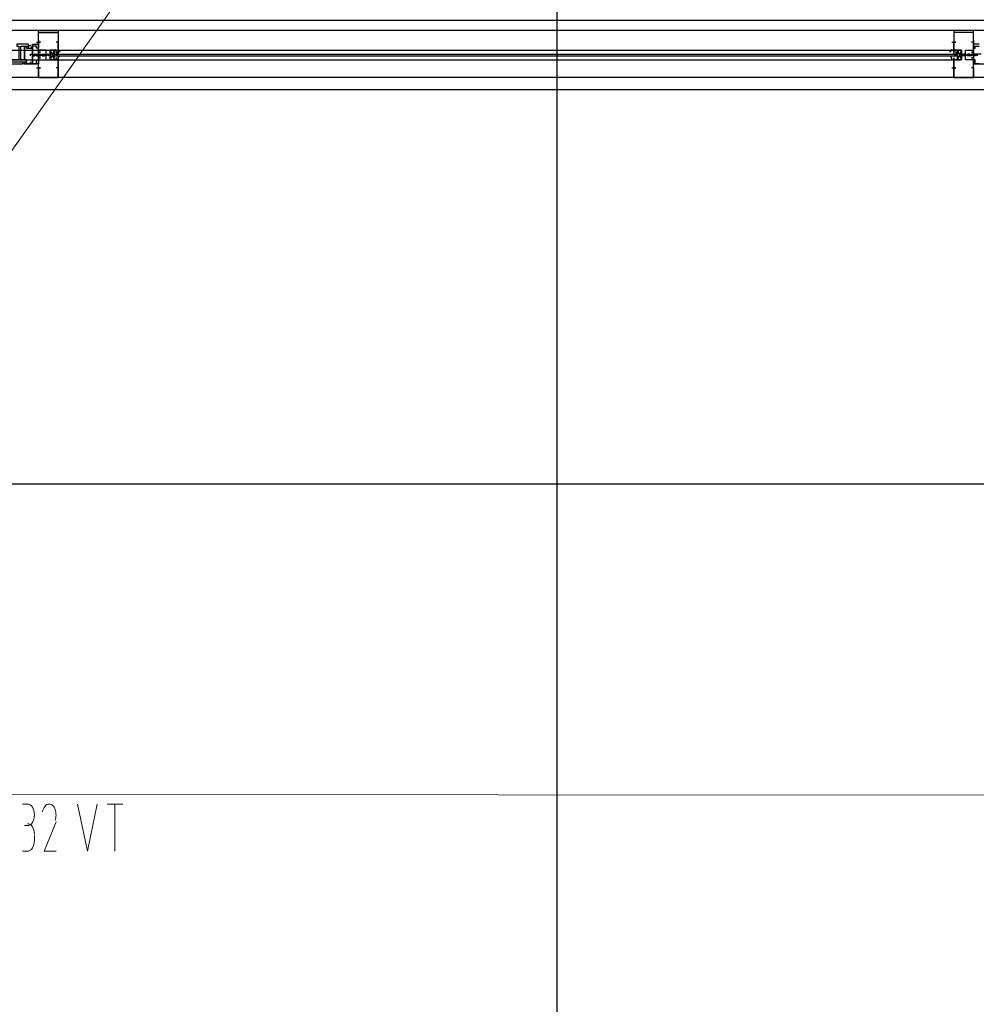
# Model space of a CAD drawing. Header units: millimetres. Extents: x 0 to 420, y 0 to 297.
# Tile 53 of 68: x 252 to 273, y 192 to 213. Entities that reach past the tile are written whole.
import ezdxf

# ---------------------------------------------------------------- set-up
doc = ezdxf.new("R2010")
doc.units = ezdxf.units.MM
doc.layers.add('LINE_000000', color=7, linetype='Continuous')

msp = doc.modelspace()

# ---------------------------------------------------------------- linework, layer by layer
at = {"layer": 'LINE_000000', "lineweight": 25}
for p, q in [((264.075, 246.084), (264.075, 63.754)), ((335.28, 213.318), (216.366, 213.318)), ((281.601, 213.106), (244.814, 213.106)), ((252.688, 212.767), (252.688, 212.767)), ((252.688, 212.767), (252.688, 212.767)), ((252.688, 212.725), (252.688, 212.767)), ((252.73, 212.767), (252.73, 212.767)), ((252.772, 212.81), (252.772, 212.767)), ((252.857, 212.852), (252.942, 212.852)), ((252.899, 212.894), (252.899, 212.81)), ((252.899, 212.852), (252.899, 212.852)), ((253.28, 212.852), (253.28, 212.852)), ((253.28, 212.852), (253.28, 212.852)), ((253.323, 212.852), (253.28, 212.852)), ((253.323, 212.894), (253.323, 212.81)), ((253.323, 212.852), (253.323, 212.852)), ((253.323, 212.852), (253.323, 212.852)), ((272.584, 212.852), (272.669, 212.852)), ((272.627, 212.894), (272.627, 212.81)), ((272.627, 212.852), (272.627, 212.852)), ((273.008, 212.852), (273.008, 212.852)), ((273.008, 212.852), (273.008, 212.852)), ((273.05, 212.852), (273.008, 212.852)), ((273.05, 212.894), (273.05, 212.81)), ((273.05, 212.852), (273.05, 212.852)), ((273.05, 212.852), (273.05, 212.852)), ((244.814, 212.683), (272.627, 212.683)), ((252.688, 212.725), (252.688, 212.725)), ((252.73, 212.598), (252.942, 212.598)), ((252.73, 212.598), (252.73, 212.598)), ((252.73, 212.598), (252.73, 212.598)), ((252.73, 212.556), (252.73, 212.598)), ((252.73, 212.556), (252.73, 212.556)), ((252.73, 212.556), (252.73, 212.556)), ((252.73, 212.556), (252.73, 212.556)), ((252.772, 212.598), (252.772, 212.598)), ((252.772, 212.598), (252.772, 212.556)), ((252.772, 212.598), (252.772, 212.598)), ((252.772, 212.598), (252.772, 212.598)), ((252.772, 212.598), (252.815, 212.598)), ((252.772, 212.556), (252.772, 212.556)), ((252.772, 212.556), (252.772, 212.556)), ((252.772, 212.556), (252.815, 212.556)), ((252.772, 212.556), (252.772, 212.556)), ((252.772, 212.556), (252.772, 212.556)), ((252.815, 212.598), (252.815, 212.598)), ((252.815, 212.598), (252.815, 212.598)), ((252.815, 212.598), (252.815, 212.598)), ((252.815, 212.598), (252.815, 212.598)), ((252.815, 212.556), (252.815, 212.556)), ((252.815, 212.556), (252.815, 212.556)), ((252.815, 212.556), (252.815, 212.556)), ((252.857, 212.598), (252.899, 212.598)), ((252.857, 212.598), (252.857, 212.598)), ((252.857, 212.598), (252.857, 212.598)), ((252.857, 212.598), (252.857, 212.598)), ((252.857, 212.598), (252.857, 212.598)), ((252.857, 212.598), (252.857, 212.598)), ((252.857, 212.556), (252.857, 212.556)), ((252.857, 212.556), (252.899, 212.556)), ((252.857, 212.556), (252.857, 212.556)), ((252.857, 212.556), (252.857, 212.556)), ((252.857, 212.556), (252.857, 212.556)), ((252.857, 212.556), (252.857, 212.556)), ((252.899, 212.598), (252.899, 212.598)), ((252.899, 212.598), (252.899, 212.598)), ((252.899, 212.598), (252.899, 212.598)), ((252.899, 212.598), (252.899, 212.598)), ((252.899, 212.556), (252.899, 212.556)), ((252.899, 212.556), (252.942, 212.556)), ((252.899, 212.556), (252.899, 212.556)), ((252.899, 212.556), (252.899, 212.556)), ((252.899, 212.556), (252.899, 212.556)), ((252.942, 212.598), (252.942, 212.598)), ((252.942, 212.598), (252.942, 212.598)), ((252.942, 212.598), (252.942, 212.598)), ((252.942, 212.598), (252.942, 212.598)), ((252.942, 212.556), (252.942, 212.556)), ((252.942, 212.556), (252.942, 212.556)), ((252.942, 212.556), (252.942, 212.556)), ((252.942, 212.556), (252.942, 212.556)), ((252.942, 212.556), (252.942, 212.556)), ((252.984, 212.598), (253.026, 212.598)), ((252.984, 212.598), (252.984, 212.598)), ((252.984, 212.598), (252.984, 212.598)), ((252.984, 212.598), (252.984, 212.598)), ((252.984, 212.598), (252.984, 212.598)), ((252.984, 212.598), (252.984, 212.598)), ((252.984, 212.556), (252.984, 212.556)), ((252.984, 212.556), (253.026, 212.556)), ((252.984, 212.556), (252.984, 212.556)), ((252.984, 212.556), (252.984, 212.556)), ((252.984, 212.556), (252.984, 212.556)), ((253.026, 212.598), (253.026, 212.598)), ((253.026, 212.598), (253.069, 212.598)), ((253.026, 212.598), (253.026, 212.598)), ((253.026, 212.598), (253.026, 212.598)), ((253.026, 212.598), (253.026, 212.598)), ((253.026, 212.556), (253.026, 212.556)), ((253.026, 212.556), (253.026, 212.556)), ((253.026, 212.556), (253.026, 212.556)), ((253.026, 212.556), (253.026, 212.556)), ((253.026, 212.556), (253.026, 212.556)), ((253.069, 212.598), (253.069, 212.598)), ((253.069, 212.598), (253.069, 212.598)), ((253.069, 212.598), (253.069, 212.598)), ((253.069, 212.556), (253.069, 212.556)), ((253.069, 212.556), (253.069, 212.556)), ((253.069, 212.556), (253.069, 212.556)), ((253.111, 212.598), (253.111, 212.598)), ((253.111, 212.598), (253.111, 212.598)), ((253.111, 212.598), (253.153, 212.598)), ((253.153, 212.598), (253.111, 212.556)), ((253.111, 212.598), (253.111, 212.598)), ((253.111, 212.556), (253.111, 212.556)), ((253.111, 212.556), (253.111, 212.556)), ((253.238, 212.683), (253.153, 212.471)), ((253.153, 212.598), (253.153, 212.598)), ((253.153, 212.598), (253.153, 212.598)), ((253.153, 212.598), (253.153, 212.598)), ((253.238, 212.64), (253.238, 212.598)), ((253.238, 212.598), (272.711, 212.598)), ((253.238, 212.598), (272.711, 212.598)), ((253.238, 212.598), (272.711, 212.598)), ((253.238, 212.556), (272.711, 212.556)), ((253.238, 212.556), (272.711, 212.556)), ((253.238, 212.556), (253.238, 212.513)), ((253.28, 212.64), (253.28, 212.64)), ((253.28, 212.64), (253.28, 212.64)), ((253.28, 212.64), (253.28, 212.598)), ((253.28, 212.556), (253.28, 212.556)), ((253.323, 212.64), (253.323, 212.64)), ((253.323, 212.64), (253.323, 212.598)), ((253.323, 212.556), (253.323, 212.556)), ((272.627, 212.64), (272.627, 212.64)), ((272.627, 212.64), (272.627, 212.598)), ((272.627, 212.556), (272.627, 212.556)), ((272.627, 212.556), (272.669, 212.556)), ((272.627, 212.556), (272.627, 212.556)), ((272.669, 212.64), (272.669, 212.64)), ((272.669, 212.64), (272.669, 212.64)), ((272.669, 212.64), (272.669, 212.598)), ((272.669, 212.556), (272.669, 212.556)), ((272.669, 212.556), (272.669, 212.556)), ((272.711, 212.683), (272.796, 212.471)), ((272.711, 212.64), (272.711, 212.598)), ((272.711, 212.556), (272.711, 212.513)), ((272.796, 212.598), (272.796, 212.598)), ((272.796, 212.598), (272.796, 212.598)), ((272.796, 212.598), (272.796, 212.598)), ((272.796, 212.598), (272.796, 212.598)), ((272.796, 212.598), (272.796, 212.556)), ((272.796, 212.598), (272.796, 212.598)), ((272.796, 212.556), (272.796, 212.556)), ((272.838, 212.556), (272.796, 212.556)), ((272.881, 212.598), (272.838, 212.598)), ((272.838, 212.598), (272.838, 212.598)), ((272.838, 212.598), (272.838, 212.598)), ((272.838, 212.598), (272.838, 212.598)), ((272.838, 212.598), (272.838, 212.598)), ((272.881, 212.556), (272.838, 212.556)), ((272.838, 212.556), (272.838, 212.556)), ((272.838, 212.556), (272.838, 212.556)), ((272.838, 212.556), (272.838, 212.556)), ((272.881, 212.598), (272.881, 212.598)), ((272.881, 212.598), (272.881, 212.598)), ((272.881, 212.598), (272.881, 212.598)), ((272.881, 212.598), (272.881, 212.598)), ((272.881, 212.556), (272.881, 212.556)), ((272.881, 212.556), (272.881, 212.556)), ((272.881, 212.556), (272.881, 212.556)), ((272.923, 212.598), (272.923, 212.598)), ((272.923, 212.598), (272.923, 212.598)), ((272.923, 212.598), (272.923, 212.598)), ((272.923, 212.598), (272.923, 212.598)), ((272.923, 212.556), (272.923, 212.556)), ((272.923, 212.556), (272.923, 212.556)), ((272.923, 212.556), (272.923, 212.556)), ((272.923, 212.556), (272.923, 212.556)), ((272.965, 212.556), (272.923, 212.556)), ((272.923, 212.556), (272.923, 212.556)), ((272.923, 212.556), (272.923, 212.556)), ((272.965, 212.598), (272.965, 212.598)), ((272.965, 212.598), (272.965, 212.598)), ((272.965, 212.598), (272.965, 212.598)), ((272.965, 212.598), (272.965, 212.598)), ((272.965, 212.598), (272.965, 212.598)), ((272.965, 212.556), (272.965, 212.556)), ((272.965, 212.556), (272.965, 212.556)), ((272.965, 212.556), (272.965, 212.556)), ((273.008, 212.556), (272.965, 212.556)), ((272.965, 212.556), (272.965, 212.556)), ((273.219, 212.598), (273.008, 212.598)), ((273.008, 212.598), (273.008, 212.598)), ((273.008, 212.598), (273.008, 212.598)), ((273.008, 212.598), (273.008, 212.598)), ((273.05, 212.598), (273.008, 212.598)), ((273.008, 212.598), (273.008, 212.598)), ((273.008, 212.598), (273.008, 212.598)), ((273.008, 212.556), (273.008, 212.556)), ((273.008, 212.556), (273.008, 212.556)), ((273.008, 212.556), (273.008, 212.556)), ((273.008, 212.556), (273.008, 212.556)), ((273.008, 212.556), (273.008, 212.556)), ((273.05, 212.598), (273.05, 212.598)), ((273.05, 212.598), (273.05, 212.598)), ((273.05, 212.598), (273.05, 212.598)), ((273.05, 212.556), (273.05, 212.556)), ((273.092, 212.556), (273.05, 212.556)), ((273.05, 212.556), (273.05, 212.556)), ((273.05, 212.556), (273.05, 212.556)), ((273.092, 212.598), (273.092, 212.598)), ((273.092, 212.598), (273.092, 212.598)), ((273.092, 212.598), (273.092, 212.598)), ((273.092, 212.598), (273.092, 212.598)), ((273.092, 212.598), (273.092, 212.598)), ((273.092, 212.556), (273.092, 212.556)), ((273.092, 212.556), (273.092, 212.556)), ((273.092, 212.556), (273.092, 212.556)), ((273.092, 212.556), (273.092, 212.556)), ((273.092, 212.556), (273.092, 212.556)), ((244.814, 212.471), (272.627, 212.471)), ((245.11, 212.429), (252.561, 212.429)), ((245.11, 212.386), (252.561, 212.386)), ((252.603, 212.429), (252.603, 212.429)), ((252.603, 212.386), (252.603, 212.386)), ((252.857, 212.302), (252.942, 212.302)), ((252.899, 212.259), (252.899, 212.344)), ((252.899, 212.302), (252.899, 212.302)), ((252.899, 212.302), (252.899, 212.302)), ((253.28, 212.302), (253.28, 212.302)), ((253.28, 212.302), (253.28, 212.302)), ((253.323, 212.302), (253.28, 212.302)), ((253.323, 212.259), (253.323, 212.344)), ((253.323, 212.302), (253.323, 212.302)), ((253.323, 212.302), (253.323, 212.302)), ((272.584, 212.302), (272.669, 212.302)), ((272.627, 212.259), (272.627, 212.344)), ((272.627, 212.302), (272.627, 212.302)), ((273.008, 212.302), (273.008, 212.302)), ((273.008, 212.302), (273.008, 212.302)), ((273.05, 212.302), (273.008, 212.302)), ((273.05, 212.259), (273.05, 212.344)), ((273.05, 212.302), (273.05, 212.302)), ((273.05, 212.302), (273.05, 212.302)), ((273.05, 212.302), (273.05, 212.302)), ((281.601, 212.09), (244.814, 212.09)), ((253.323, 212.09), (253.026, 212.09)), ((272.627, 212.09), (272.923, 212.09)), ((318.939, 203.327), (216.366, 203.327))]:
    msp.add_line(p, q, dxfattribs=at)
at = {"layer": 'LINE_000000', "lineweight": 0}
for p, q in [((253.111, 212.598), (253.111, 212.598)), ((272.838, 212.598), (272.838, 212.598))]:
    msp.add_line(p, q, dxfattribs=at)
at = {"layer": 'LINE_000000', "lineweight": 9}
msp.add_line((243.713, 196.638), (310.303, 196.596), dxfattribs=at)
at = {"layer": 'LINE_000000', "lineweight": 13}
for p, q in [((252.561, 196.427), (252.688, 196.427)), ((254.381, 196.427), (254.72, 196.427)), ((254.55, 195.411), (254.55, 196.427)), ((252.688, 195.961), (252.603, 195.961)), ((252.815, 195.749), (252.815, 195.622)), ((252.688, 195.411), (252.561, 195.411))]:
    msp.add_line(p, q, dxfattribs=at)
at = {"layer": 'LINE_000000', "lineweight": 9}
msp.add_lwpolyline([(245.745, 201.21), (260.223, 221.7), (271.018, 221.7)], dxfattribs=at)
at = {"layer": 'LINE_000000', "lineweight": 25}
for points in [[(244.306, 213.318), (244.306, 211.836), (281.601, 211.836), (281.601, 213.318), (244.306, 213.318)], [(252.899, 212.09), (252.899, 212.471), (252.899, 212.513), (252.899, 212.471), (253.069, 212.471), (253.069, 212.598), (253.069, 212.683), (252.899, 212.683), (252.899, 212.64), (252.899, 212.683), (252.899, 213.106), (253.323, 213.106), (253.323, 212.683), (253.323, 212.64), (253.28, 212.64), (253.28, 212.683), (253.153, 212.683), (253.153, 212.598), (253.153, 212.471), (253.28, 212.471), (253.28, 212.513), (253.323, 212.513), (253.323, 212.471), (253.323, 212.09), (252.899, 212.09)], [(273.05, 212.09), (273.05, 212.471), (273.05, 212.513), (273.05, 212.471), (272.881, 212.471), (272.881, 212.598), (272.881, 212.683), (273.05, 212.683), (273.05, 212.64), (273.05, 212.683), (273.05, 213.106), (272.627, 213.106), (272.627, 212.683), (272.627, 212.64), (272.627, 212.683), (272.796, 212.683), (272.796, 212.598), (272.796, 212.471), (272.627, 212.471), (272.627, 212.513), (272.627, 212.471), (272.627, 212.09), (273.05, 212.09)], [(252.434, 212.471), (252.391, 212.471), (252.349, 212.471), (252.307, 212.471), (252.349, 212.471), (252.307, 212.471), (252.307, 212.429), (252.603, 212.429), (252.645, 212.429), (252.645, 212.471), (252.603, 212.471), (252.603, 212.767), (252.645, 212.767), (252.645, 212.725), (252.688, 212.725), (252.645, 212.725), (252.645, 212.767), (252.688, 212.767), (252.688, 212.81), (252.434, 212.81), (252.434, 212.767), (252.476, 212.767), (252.476, 212.471), (252.434, 212.471)], [(252.603, 212.471), (252.518, 212.471), (252.518, 212.767), (252.603, 212.767), (252.603, 212.471)], [(252.645, 212.429), (252.645, 212.386), (252.73, 212.386), (252.73, 212.429), (252.73, 212.386), (252.772, 212.386), (252.772, 212.725), (252.73, 212.725), (252.772, 212.725), (252.772, 212.767), (252.772, 212.81), (252.899, 212.81), (252.899, 212.725), (252.857, 212.725), (252.857, 212.767), (252.772, 212.767), (252.772, 212.386), (252.857, 212.386), (252.857, 212.471), (252.899, 212.471), (252.899, 212.386), (252.561, 212.386), (252.561, 212.429), (252.603, 212.429), (252.603, 212.386), (252.645, 212.386), (252.645, 212.429)], [(252.942, 212.852), (252.899, 212.852), (252.942, 212.852)], [(272.669, 212.852), (272.627, 212.852), (272.669, 212.852)], [(252.772, 212.598), (252.772, 212.556), (252.772, 212.598)], [(252.942, 212.64), (252.899, 212.64), (252.899, 212.683), (252.899, 212.471), (252.899, 212.513), (252.942, 212.513), (252.899, 212.513), (252.899, 212.64), (252.942, 212.64)], [(252.899, 212.598), (252.899, 212.556), (252.899, 212.598)], [(252.942, 212.598), (252.942, 212.556), (252.942, 212.598)], [(253.069, 212.598), (253.026, 212.556), (253.069, 212.598)], [(253.026, 212.598), (253.026, 212.556), (253.026, 212.598)], [(253.28, 212.556), (253.323, 212.556), (253.28, 212.556)], [(272.965, 212.598), (272.965, 212.556), (272.965, 212.598)], [(273.008, 212.64), (273.05, 212.64), (273.05, 212.683), (273.05, 212.471), (273.05, 212.513), (273.008, 212.513), (273.05, 212.513), (273.05, 212.64), (273.008, 212.64)], [(273.092, 212.598), (273.092, 212.556), (273.092, 212.598)], [(252.603, 212.386), (252.603, 212.429), (252.645, 212.429), (252.645, 212.386), (252.603, 212.386)], [(252.942, 212.302), (252.899, 212.302), (252.942, 212.302)], [(272.669, 212.302), (272.627, 212.302), (272.669, 212.302)]]:
    msp.add_lwpolyline(points, close=True, dxfattribs=at)
for points in [[(252.899, 212.894), (252.899, 213.064), (253.323, 213.064), (253.323, 212.894)], [(273.05, 212.894), (273.05, 213.064), (272.627, 213.064), (272.627, 212.894)], [(252.682, 212.768), (252.689, 212.77), (252.696, 212.772), (252.703, 212.774), (252.71, 212.777), (252.716, 212.78), (252.723, 212.784), (252.729, 212.788), (252.735, 212.792)], [(252.697, 212.726), (252.704, 212.725), (252.71, 212.725), (252.717, 212.725), (252.723, 212.727), (252.729, 212.728), (252.735, 212.731), (252.741, 212.734), (252.746, 212.737), (252.751, 212.741), (252.756, 212.746), (252.76, 212.751), (252.763, 212.756), (252.766, 212.762), (252.769, 212.768), (252.771, 212.774), (252.772, 212.78)], [(252.899, 212.344), (252.899, 212.471), (253.069, 212.471), (253.069, 212.683), (252.899, 212.683), (252.899, 212.852)], [(253.323, 212.344), (253.323, 212.471), (253.153, 212.471), (253.153, 212.683), (253.323, 212.683), (253.323, 212.852)], [(272.627, 212.344), (272.627, 212.471), (272.796, 212.471), (272.796, 212.683), (272.627, 212.683), (272.627, 212.852)], [(273.05, 212.344), (273.05, 212.471), (272.881, 212.471), (272.881, 212.683), (273.05, 212.683), (273.05, 212.852)], [(273.177, 212.81), (273.05, 212.81), (273.05, 212.725), (273.092, 212.725), (273.092, 212.767), (273.177, 212.767)], [(252.815, 212.556), (252.815, 212.598), (252.772, 212.556)], [(252.857, 212.556), (252.857, 212.598), (252.815, 212.556)], [(252.815, 212.598), (252.815, 212.556), (252.857, 212.598)], [(252.857, 212.598), (252.857, 212.556), (252.899, 212.598), (252.942, 212.598)], [(252.942, 212.556), (252.942, 212.598), (252.899, 212.556)], [(252.984, 212.556), (252.984, 212.598), (252.942, 212.556)], [(252.984, 212.598), (252.984, 212.556), (253.026, 212.598)], [(253.111, 212.598), (253.111, 212.556), (253.111, 212.598), (253.069, 212.556), (253.069, 212.598), (253.069, 212.556)], [(253.111, 212.556), (253.111, 212.598), (253.153, 212.598)], [(253.153, 212.683), (253.153, 212.471), (253.238, 212.471), (253.238, 212.683), (253.153, 212.683), (253.238, 212.471)], [(253.286, 212.681), (253.278, 212.68), (253.271, 212.678), (253.264, 212.676), (253.257, 212.673), (253.25, 212.669), (253.243, 212.665), (253.237, 212.661), (253.231, 212.656)], [(253.231, 212.582), (253.237, 212.577), (253.243, 212.573), (253.25, 212.569), (253.257, 212.566), (253.264, 212.563), (253.271, 212.56), (253.278, 212.558), (253.286, 212.557)], [(253.28, 212.64), (253.323, 212.598), (253.28, 212.598)], [(253.323, 212.705), (253.323, 212.694), (253.326, 212.684), (253.33, 212.674), (253.336, 212.665), (253.343, 212.657), (253.352, 212.65), (253.361, 212.645), (253.372, 212.642)], [(253.372, 212.554), (253.361, 212.551), (253.352, 212.546), (253.343, 212.539), (253.336, 212.531), (253.33, 212.522), (253.326, 212.512), (253.323, 212.502), (253.323, 212.491)], [(272.535, 212.642), (272.546, 212.645), (272.555, 212.65), (272.564, 212.657), (272.571, 212.665), (272.577, 212.674), (272.581, 212.684), (272.584, 212.694), (272.584, 212.705)], [(272.584, 212.491), (272.584, 212.502), (272.581, 212.512), (272.577, 212.522), (272.571, 212.531), (272.564, 212.539), (272.555, 212.546), (272.546, 212.551), (272.535, 212.554)], [(272.676, 212.656), (272.67, 212.661), (272.664, 212.665), (272.657, 212.669), (272.65, 212.673), (272.643, 212.676), (272.636, 212.678), (272.629, 212.68), (272.621, 212.681)], [(272.621, 212.557), (272.629, 212.558), (272.636, 212.56), (272.643, 212.563), (272.65, 212.566), (272.657, 212.569), (272.664, 212.573), (272.67, 212.577), (272.676, 212.582)], [(272.627, 212.64), (272.627, 212.598), (272.669, 212.598)], [(272.796, 212.683), (272.796, 212.471), (272.711, 212.471), (272.711, 212.683), (272.796, 212.683), (272.711, 212.471)], [(272.796, 212.556), (272.796, 212.598), (272.838, 212.598), (272.838, 212.556), (272.838, 212.598), (272.838, 212.556)], [(272.881, 212.556), (272.881, 212.598), (272.881, 212.556), (272.838, 212.598)], [(272.923, 212.556), (272.923, 212.598), (272.923, 212.556), (272.881, 212.598)], [(272.923, 212.556), (272.923, 212.598), (272.965, 212.556)], [(273.008, 212.598), (273.008, 212.556), (272.965, 212.598), (272.923, 212.598)], [(273.008, 212.556), (273.008, 212.598), (273.05, 212.556)], [(273.05, 212.598), (273.05, 212.556), (273.008, 212.598)], [(273.05, 212.556), (273.05, 212.598), (273.092, 212.556)], [(273.135, 212.598), (273.135, 212.556), (273.092, 212.598), (273.05, 212.598)], [(252.899, 212.302), (252.899, 212.09), (253.323, 212.09), (253.323, 212.302)], [(273.05, 212.302), (273.05, 212.09), (272.627, 212.09), (272.627, 212.302)], [(273.177, 212.386), (273.092, 212.386), (273.092, 212.471), (273.05, 212.471), (273.05, 212.386), (273.389, 212.386)]]:
    msp.add_lwpolyline(points, dxfattribs=at)
at = {"layer": 'LINE_000000', "lineweight": 13}
for points in [[(252.666, 195.961), (252.696, 195.966), (252.724, 195.979), (252.749, 196.001), (252.771, 196.029), (252.789, 196.064), (252.803, 196.103), (252.812, 196.147), (252.815, 196.194), (252.812, 196.241), (252.803, 196.284), (252.789, 196.324), (252.771, 196.358), (252.749, 196.387), (252.724, 196.408), (252.696, 196.422), (252.666, 196.427)], [(253.134, 196.427), (253.109, 196.424), (253.085, 196.415), (253.063, 196.4), (253.043, 196.38), (253.025, 196.355), (253.01, 196.326), (252.998, 196.293), (252.99, 196.257)], [(253.258, 196.07), (253.267, 196.098), (253.274, 196.127), (253.279, 196.157), (253.28, 196.188), (253.279, 196.219), (253.276, 196.249), (253.27, 196.279), (253.262, 196.307), (253.251, 196.334), (253.238, 196.357), (253.223, 196.378), (253.207, 196.395), (253.189, 196.409), (253.171, 196.419), (253.151, 196.425), (253.131, 196.427)], [(253.746, 196.427), (253.958, 195.411), (254.169, 196.427)], [(252.815, 195.771), (252.812, 195.817), (252.803, 195.861), (252.789, 195.901), (252.771, 195.935), (252.749, 195.964), (252.724, 195.985), (252.696, 195.999), (252.666, 196.003)], [(253.28, 196.046), (253.026, 195.411), (253.28, 195.411)], [(252.666, 195.411), (252.696, 195.415), (252.724, 195.429), (252.749, 195.45), (252.771, 195.479), (252.789, 195.513), (252.803, 195.553), (252.812, 195.597), (252.815, 195.644)]]:
    msp.add_lwpolyline(points, dxfattribs=at)

doc.saveas('drawing.dxf')
